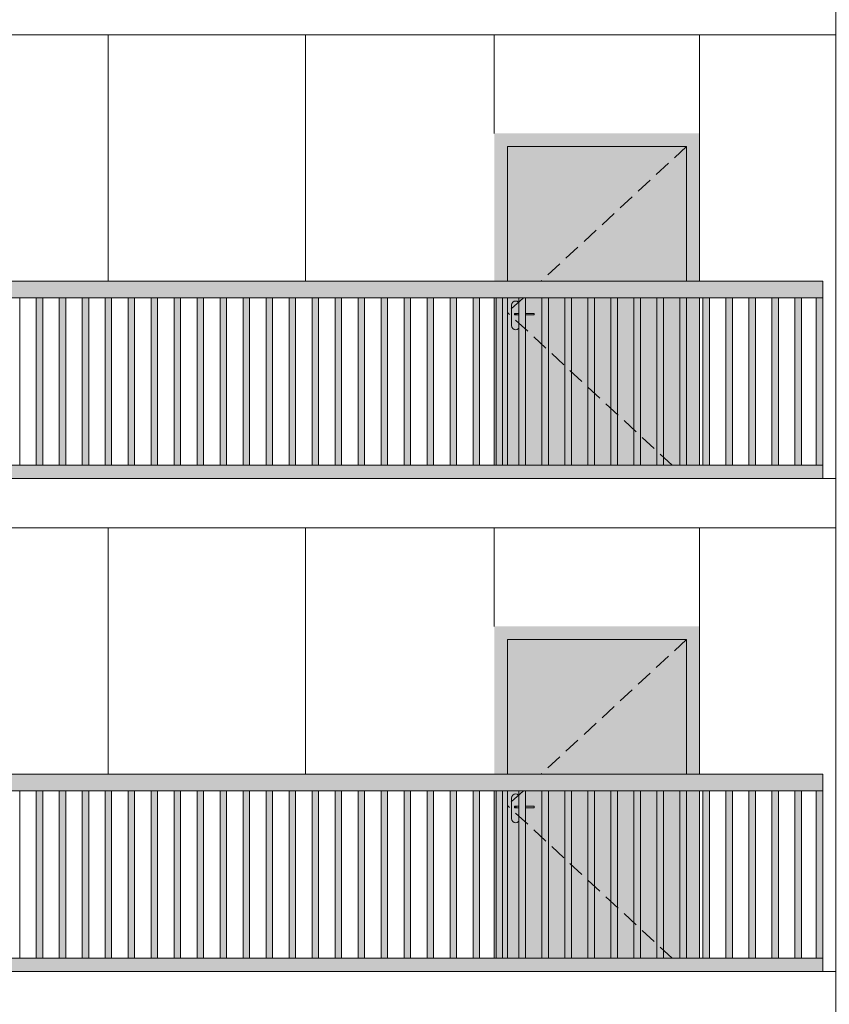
# Model space of a CAD drawing. Header units: millimetres. Extents: x -7244281 to -6602924, y 5765436 to 5938280.
# Tile 62 of 65: x -6619326 to -6614396, y 5822852 to 5828844. Entities that reach past the tile are written whole.
import ezdxf

# ---------------------------------------------------------------- set-up
doc = ezdxf.new("R2010")
doc.units = ezdxf.units.MM
doc.header["$MEASUREMENT"] = 0
doc.header["$XCLIPFRAME"] = 0
doc.linetypes.add('DASHEDX2', pattern=[150, 100, -50])
for name, color, linetype, lineweight in [('0_Ном._пера__1', 7, 'Continuous', 0), ('АР-Стены_внешние_.АР_Ном._пера__1', 7, 'Continuous', 0), ('Конструктив - Ограждение_Ном._пера__1', 7, 'Continuous', 0)]:
    doc.layers.add(name, color=color, linetype=linetype, lineweight=lineweight)
doc.layers.add('0_Ном._пера__161', color=7, linetype='Continuous', lineweight=13, true_color=0x6a6a6a)
picture_1 = doc.add_image_def('image4.png', size_in_pixel=(734, 827))

msp = doc.modelspace()

# ---------------------------------------------------------------- hatches: boundary and pattern name
at = {"layer": '0_Ном._пера__161', "linetype": 'Continuous', "lineweight": 0, "true_color": 0x696969}
for points in [[(-6615186.252, 5828152.474), (-6616436.237, 5828152.474), (-6616436.237, 5828072.474), (-6616356.252, 5828072.474), (-6615266.252, 5828072.474), (-6615186.252, 5828072.474)], [(-6616436.237, 5827252.474), (-6616356.252, 5827252.474), (-6616356.252, 5828072.474), (-6616436.237, 5828072.474)], [(-6616356.251, 5827252.474), (-6615266.251, 5827252.474), (-6615266.251, 5828072.474), (-6616356.251, 5828072.474)], [(-6615266.252, 5828072.474), (-6615266.252, 5827252.474), (-6615186.252, 5827252.474), (-6615186.252, 5828072.474)], [(-6623425.769, 5827152.474), (-6622441.373, 5827152.474), (-6622381.373, 5827152.474), (-6621446.982, 5827152.474), (-6621446.982, 5827151.254), (-6621386.982, 5827151.254), (-6621386.982, 5827152.474), (-6620452.591, 5827152.474), (-6620392.591, 5827152.474), (-6619458.2, 5827152.474), (-6619398.2, 5827152.474), (-6618463.809, 5827152.474), (-6618403.809, 5827152.474), (-6617469.418, 5827152.474), (-6617409.418, 5827152.474), (-6616475.027, 5827152.474), (-6616415.027, 5827152.474), (-6615480.636, 5827152.474), (-6615420.636, 5827152.474), (-6614436.243, 5827152.474), (-6614436.243, 5827252.474), (-6623425.769, 5827252.474)], [(-6619225.625, 5826132.513), (-6619185.625, 5826132.513), (-6619185.625, 5827152.513), (-6619225.625, 5827152.513)], [(-6619085.625, 5826132.514), (-6619045.625, 5826132.514), (-6619045.625, 5827152.514), (-6619085.625, 5827152.514)], [(-6618945.625, 5826132.516), (-6618905.625, 5826132.516), (-6618905.625, 5827152.516), (-6618945.625, 5827152.516)], [(-6618805.625, 5826132.517), (-6618765.625, 5826132.517), (-6618765.625, 5827152.517), (-6618805.625, 5827152.517)], [(-6618665.625, 5826132.518), (-6618625.625, 5826132.518), (-6618625.625, 5827152.518), (-6618665.625, 5827152.518)], [(-6618525.625, 5826132.52), (-6618485.625, 5826132.52), (-6618485.625, 5827152.52), (-6618525.625, 5827152.52)], [(-6618385.625, 5826132.521), (-6618345.625, 5826132.521), (-6618345.625, 5827152.521), (-6618385.625, 5827152.521)], [(-6618245.625, 5826132.522), (-6618205.625, 5826132.522), (-6618205.625, 5827152.522), (-6618245.625, 5827152.522)], [(-6618105.625, 5826132.523), (-6618065.625, 5826132.523), (-6618065.625, 5827152.523), (-6618105.625, 5827152.523)], [(-6617965.625, 5826132.525), (-6617925.625, 5826132.525), (-6617925.625, 5827152.525), (-6617965.625, 5827152.525)], [(-6617825.625, 5826132.526), (-6617785.625, 5826132.526), (-6617785.625, 5827152.526), (-6617825.625, 5827152.526)], [(-6617685.625, 5826132.527), (-6617645.625, 5826132.527), (-6617645.625, 5827152.527), (-6617685.625, 5827152.527)], [(-6617545.625, 5826132.529), (-6617505.625, 5826132.529), (-6617505.625, 5827152.529), (-6617545.625, 5827152.529)], [(-6617405.625, 5826132.53), (-6617365.625, 5826132.53), (-6617365.625, 5827152.53), (-6617405.625, 5827152.53)], [(-6617265.625, 5826132.531), (-6617225.625, 5826132.531), (-6617225.625, 5827152.531), (-6617265.625, 5827152.531)], [(-6617125.625, 5826132.533), (-6617085.625, 5826132.533), (-6617085.625, 5827152.533), (-6617125.625, 5827152.533)], [(-6616985.625, 5826132.534), (-6616945.625, 5826132.534), (-6616945.625, 5827152.534), (-6616985.625, 5827152.534)], [(-6616845.625, 5826132.535), (-6616805.625, 5826132.535), (-6616805.625, 5827152.535), (-6616845.625, 5827152.535)], [(-6616705.625, 5826132.536), (-6616665.625, 5826132.536), (-6616665.625, 5827152.536), (-6616705.625, 5827152.536)], [(-6616565.625, 5826132.538), (-6616525.625, 5826132.538), (-6616525.625, 5827152.538), (-6616565.625, 5827152.538)], [(-6616356.252, 5827152.474), (-6616436.237, 5827152.474), (-6616436.237, 5826132.474), (-6616356.252, 5826132.474)], [(-6616425.625, 5826132.539), (-6616385.625, 5826132.539), (-6616385.625, 5827152.539), (-6616425.625, 5827152.539)], [(-6616331.251, 5826982.474), (-6616329.348, 5826972.907), (-6616323.929, 5826964.797), (-6616315.818, 5826959.377), (-6616306.251, 5826957.474), (-6616296.684, 5826959.377), (-6616288.573, 5826964.797), (-6616283.154, 5826972.907), (-6616281.251, 5826982.474), (-6616281.251, 5827047.474), (-6616300.752, 5827047.474), (-6616313.752, 5827047.474), (-6616313.752, 5827057.474), (-6616300.752, 5827057.474), (-6616281.251, 5827057.474), (-6616281.251, 5827107.474), (-6616283.154, 5827117.041), (-6616288.573, 5827125.152), (-6616296.684, 5827130.571), (-6616306.251, 5827132.474), (-6616315.818, 5827130.571), (-6616323.929, 5827125.152), (-6616329.348, 5827117.041), (-6616331.251, 5827107.474)], [(-6616285.625, 5826132.54), (-6616245.625, 5826132.54), (-6616245.625, 5827152.54), (-6616285.625, 5827152.54)], [(-6616145.625, 5826132.542), (-6616105.625, 5826132.542), (-6616105.625, 5827152.542), (-6616145.625, 5827152.542)], [(-6616005.625, 5826132.542), (-6615965.625, 5826132.542), (-6615965.625, 5827152.542), (-6616005.625, 5827152.542)], [(-6615865.625, 5826132.542), (-6615825.625, 5826132.542), (-6615825.625, 5827152.542), (-6615865.625, 5827152.542)], [(-6615725.625, 5826132.542), (-6615685.625, 5826132.542), (-6615685.625, 5827152.542), (-6615725.625, 5827152.542)], [(-6615585.625, 5826132.542), (-6615545.625, 5826132.542), (-6615545.625, 5827152.542), (-6615585.625, 5827152.542)], [(-6615445.625, 5826132.542), (-6615405.625, 5826132.542), (-6615405.625, 5827152.542), (-6615445.625, 5827152.542)], [(-6615305.625, 5826132.542), (-6615265.625, 5826132.542), (-6615265.625, 5827152.542), (-6615305.625, 5827152.542)], [(-6615266.252, 5827152.474), (-6615266.252, 5826132.474), (-6615186.252, 5826132.474), (-6615186.252, 5827152.474)], [(-6615165.626, 5826132.542), (-6615125.625, 5826132.542), (-6615125.625, 5827152.542), (-6615165.626, 5827152.542)], [(-6615025.626, 5826132.542), (-6614985.626, 5826132.542), (-6614985.626, 5827152.542), (-6615025.626, 5827152.542)], [(-6614885.626, 5826132.542), (-6614845.626, 5826132.542), (-6614845.626, 5827152.542), (-6614885.626, 5827152.542)], [(-6614745.626, 5826132.542), (-6614705.626, 5826132.542), (-6614705.626, 5827152.542), (-6614745.626, 5827152.542)], [(-6614605.626, 5826132.542), (-6614565.626, 5826132.542), (-6614565.626, 5827152.542), (-6614605.626, 5827152.542)], [(-6614436.28, 5827152.474), (-6614476.28, 5827152.474), (-6614476.28, 5826132.474), (-6614436.28, 5826132.474)], [(-6616312.762, 5827057.474), (-6616313.752, 5827057.474), (-6616313.752, 5827047.474), (-6616312.762, 5827047.474)], [(-6616309.944, 5827057.474), (-6616312.762, 5827057.474), (-6616312.762, 5827047.474), (-6616309.944, 5827047.474)], [(-6616305.727, 5827057.474), (-6616309.944, 5827057.474), (-6616309.944, 5827047.474), (-6616305.727, 5827047.474)], [(-6616300.752, 5827057.474), (-6616305.727, 5827057.474), (-6616305.727, 5827047.474), (-6616300.752, 5827047.474)], [(-6616193.752, 5827057.474), (-6616300.752, 5827057.474), (-6616300.752, 5827047.474), (-6616193.752, 5827047.474)], [(-6623425.769, 5826132.474), (-6623425.769, 5826052.474), (-6622441.373, 5826052.474), (-6622381.373, 5826052.474), (-6621446.982, 5826052.474), (-6621386.982, 5826052.474), (-6620452.591, 5826052.474), (-6620392.591, 5826052.474), (-6619458.2, 5826052.474), (-6619398.2, 5826052.474), (-6618463.809, 5826052.474), (-6618403.809, 5826052.474), (-6617469.418, 5826052.474), (-6617409.418, 5826052.474), (-6616475.027, 5826052.474), (-6616415.027, 5826052.474), (-6615480.636, 5826052.474), (-6615420.636, 5826052.474), (-6614436.243, 5826052.474), (-6614436.243, 5826132.474), (-6615420.636, 5826132.474), (-6615480.636, 5826132.474), (-6616415.027, 5826132.474), (-6616475.027, 5826132.474), (-6617409.418, 5826132.474), (-6617469.418, 5826132.474), (-6618403.809, 5826132.474), (-6618463.809, 5826132.474), (-6619398.2, 5826132.474), (-6619458.2, 5826132.474), (-6620392.591, 5826132.474), (-6620452.591, 5826132.474), (-6621386.982, 5826132.474), (-6621446.982, 5826132.474), (-6622381.373, 5826132.474), (-6622441.373, 5826132.474)], [(-6615186.252, 5825152.474), (-6616436.237, 5825152.474), (-6616436.237, 5825072.474), (-6616356.252, 5825072.474), (-6615266.252, 5825072.474), (-6615186.252, 5825072.474)], [(-6616436.237, 5824252.474), (-6616356.252, 5824252.474), (-6616356.252, 5825072.474), (-6616436.237, 5825072.474)], [(-6616356.251, 5824252.474), (-6615266.251, 5824252.474), (-6615266.251, 5825072.474), (-6616356.251, 5825072.474)], [(-6615266.252, 5825072.474), (-6615266.252, 5824252.474), (-6615186.252, 5824252.474), (-6615186.252, 5825072.474)], [(-6623425.769, 5824152.474), (-6622441.373, 5824152.474), (-6622381.373, 5824152.474), (-6621446.982, 5824152.474), (-6621446.982, 5824151.254), (-6621386.982, 5824151.254), (-6621386.982, 5824152.474), (-6620452.591, 5824152.474), (-6620392.591, 5824152.474), (-6619458.2, 5824152.474), (-6619398.2, 5824152.474), (-6618463.809, 5824152.474), (-6618403.809, 5824152.474), (-6617469.418, 5824152.474), (-6617409.418, 5824152.474), (-6616475.027, 5824152.474), (-6616415.027, 5824152.474), (-6615480.636, 5824152.474), (-6615420.636, 5824152.474), (-6614436.243, 5824152.474), (-6614436.243, 5824252.474), (-6623425.769, 5824252.474)], [(-6619225.625, 5823132.513), (-6619185.625, 5823132.513), (-6619185.625, 5824152.513), (-6619225.625, 5824152.513)], [(-6619085.625, 5823132.514), (-6619045.625, 5823132.514), (-6619045.625, 5824152.514), (-6619085.625, 5824152.514)], [(-6618945.625, 5823132.516), (-6618905.625, 5823132.516), (-6618905.625, 5824152.516), (-6618945.625, 5824152.516)], [(-6618805.625, 5823132.517), (-6618765.625, 5823132.517), (-6618765.625, 5824152.517), (-6618805.625, 5824152.517)], [(-6618665.625, 5823132.518), (-6618625.625, 5823132.518), (-6618625.625, 5824152.518), (-6618665.625, 5824152.518)], [(-6618525.625, 5823132.52), (-6618485.625, 5823132.52), (-6618485.625, 5824152.52), (-6618525.625, 5824152.52)], [(-6618385.625, 5823132.521), (-6618345.625, 5823132.521), (-6618345.625, 5824152.521), (-6618385.625, 5824152.521)], [(-6618245.625, 5823132.522), (-6618205.625, 5823132.522), (-6618205.625, 5824152.522), (-6618245.625, 5824152.522)], [(-6618105.625, 5823132.524), (-6618065.625, 5823132.524), (-6618065.625, 5824152.524), (-6618105.625, 5824152.524)], [(-6617965.625, 5823132.525), (-6617925.625, 5823132.525), (-6617925.625, 5824152.525), (-6617965.625, 5824152.525)], [(-6617825.625, 5823132.526), (-6617785.625, 5823132.526), (-6617785.625, 5824152.526), (-6617825.625, 5824152.526)], [(-6617685.625, 5823132.527), (-6617645.625, 5823132.527), (-6617645.625, 5824152.527), (-6617685.625, 5824152.527)], [(-6617545.625, 5823132.529), (-6617505.625, 5823132.529), (-6617505.625, 5824152.529), (-6617545.625, 5824152.529)], [(-6617405.625, 5823132.53), (-6617365.625, 5823132.53), (-6617365.625, 5824152.53), (-6617405.625, 5824152.53)], [(-6617265.625, 5823132.531), (-6617225.625, 5823132.531), (-6617225.625, 5824152.531), (-6617265.625, 5824152.531)], [(-6617125.625, 5823132.533), (-6617085.625, 5823132.533), (-6617085.625, 5824152.533), (-6617125.625, 5824152.533)], [(-6616985.625, 5823132.534), (-6616945.625, 5823132.534), (-6616945.625, 5824152.534), (-6616985.625, 5824152.534)], [(-6616845.625, 5823132.535), (-6616805.625, 5823132.535), (-6616805.625, 5824152.535), (-6616845.625, 5824152.535)], [(-6616705.625, 5823132.536), (-6616665.625, 5823132.536), (-6616665.625, 5824152.536), (-6616705.625, 5824152.536)], [(-6616565.625, 5823132.538), (-6616525.625, 5823132.538), (-6616525.625, 5824152.538), (-6616565.625, 5824152.538)], [(-6616356.252, 5824152.474), (-6616436.237, 5824152.474), (-6616436.237, 5823132.474), (-6616356.252, 5823132.474)], [(-6616425.625, 5823132.539), (-6616385.625, 5823132.539), (-6616385.625, 5824152.539), (-6616425.625, 5824152.539)], [(-6616331.251, 5823982.474), (-6616329.348, 5823972.907), (-6616323.929, 5823964.797), (-6616315.818, 5823959.377), (-6616306.251, 5823957.474), (-6616296.684, 5823959.377), (-6616288.573, 5823964.797), (-6616283.154, 5823972.907), (-6616281.251, 5823982.474), (-6616281.251, 5824047.474), (-6616300.752, 5824047.474), (-6616313.752, 5824047.474), (-6616313.752, 5824057.474), (-6616300.752, 5824057.474), (-6616281.251, 5824057.474), (-6616281.251, 5824107.474), (-6616283.154, 5824117.041), (-6616288.573, 5824125.152), (-6616296.684, 5824130.571), (-6616306.251, 5824132.474), (-6616315.818, 5824130.571), (-6616323.929, 5824125.152), (-6616329.348, 5824117.041), (-6616331.251, 5824107.474)], [(-6616285.625, 5823132.54), (-6616245.625, 5823132.54), (-6616245.625, 5824152.54), (-6616285.625, 5824152.54)], [(-6616145.625, 5823132.542), (-6616105.625, 5823132.542), (-6616105.625, 5824152.542), (-6616145.625, 5824152.542)], [(-6616005.625, 5823132.542), (-6615965.625, 5823132.542), (-6615965.625, 5824152.542), (-6616005.625, 5824152.542)], [(-6615865.625, 5823132.542), (-6615825.625, 5823132.542), (-6615825.625, 5824152.542), (-6615865.625, 5824152.542)], [(-6615725.625, 5823132.542), (-6615685.625, 5823132.542), (-6615685.625, 5824152.542), (-6615725.625, 5824152.542)], [(-6615585.625, 5823132.542), (-6615545.625, 5823132.542), (-6615545.625, 5824152.542), (-6615585.625, 5824152.542)], [(-6615445.625, 5823132.542), (-6615405.625, 5823132.542), (-6615405.625, 5824152.542), (-6615445.625, 5824152.542)], [(-6615305.625, 5823132.542), (-6615265.625, 5823132.542), (-6615265.625, 5824152.542), (-6615305.625, 5824152.542)], [(-6615266.252, 5824152.474), (-6615266.252, 5823132.474), (-6615186.252, 5823132.474), (-6615186.252, 5824152.474)], [(-6615165.626, 5823132.542), (-6615125.625, 5823132.542), (-6615125.625, 5824152.542), (-6615165.626, 5824152.542)], [(-6615025.626, 5823132.542), (-6614985.626, 5823132.542), (-6614985.626, 5824152.542), (-6615025.626, 5824152.542)], [(-6614885.626, 5823132.542), (-6614845.626, 5823132.542), (-6614845.626, 5824152.542), (-6614885.626, 5824152.542)], [(-6614745.626, 5823132.542), (-6614705.626, 5823132.542), (-6614705.626, 5824152.542), (-6614745.626, 5824152.542)], [(-6614605.626, 5823132.542), (-6614565.626, 5823132.542), (-6614565.626, 5824152.542), (-6614605.626, 5824152.542)], [(-6614436.28, 5824152.474), (-6614476.28, 5824152.474), (-6614476.28, 5823132.474), (-6614436.28, 5823132.474)], [(-6616312.762, 5824057.474), (-6616313.752, 5824057.474), (-6616313.752, 5824047.474), (-6616312.762, 5824047.474)], [(-6616309.944, 5824057.474), (-6616312.762, 5824057.474), (-6616312.762, 5824047.474), (-6616309.944, 5824047.474)], [(-6616305.727, 5824057.474), (-6616309.944, 5824057.474), (-6616309.944, 5824047.474), (-6616305.727, 5824047.474)], [(-6616300.752, 5824057.474), (-6616305.727, 5824057.474), (-6616305.727, 5824047.474), (-6616300.752, 5824047.474)], [(-6616193.752, 5824057.474), (-6616300.752, 5824057.474), (-6616300.752, 5824047.474), (-6616193.752, 5824047.474)], [(-6623425.769, 5823132.474), (-6623425.769, 5823052.474), (-6622441.373, 5823052.474), (-6622381.373, 5823052.474), (-6621446.982, 5823052.474), (-6621386.982, 5823052.474), (-6620452.591, 5823052.474), (-6620392.591, 5823052.474), (-6619458.2, 5823052.474), (-6619398.2, 5823052.474), (-6618463.809, 5823052.474), (-6618403.809, 5823052.474), (-6617469.418, 5823052.474), (-6617409.418, 5823052.474), (-6616475.027, 5823052.474), (-6616415.027, 5823052.474), (-6615480.636, 5823052.474), (-6615420.636, 5823052.474), (-6614436.243, 5823052.474), (-6614436.243, 5823132.474), (-6615420.636, 5823132.474), (-6615480.636, 5823132.474), (-6616415.027, 5823132.474), (-6616475.027, 5823132.474), (-6617409.418, 5823132.474), (-6617469.418, 5823132.474), (-6618403.809, 5823132.474), (-6618463.809, 5823132.474), (-6619398.2, 5823132.474), (-6619458.2, 5823132.474), (-6620392.591, 5823132.474), (-6620452.591, 5823132.474), (-6621386.982, 5823132.474), (-6621446.982, 5823132.474), (-6622381.373, 5823132.474), (-6622441.373, 5823132.474)]]:
    msp.add_hatch(color=251, dxfattribs=at).paths.add_polyline_path(points)
h = msp.add_hatch(color=251, dxfattribs=at)
h.paths.add_polyline_path([(-6616356.251, 5826132.474), (-6615266.252, 5826132.474), (-6615266.252, 5827152.474), (-6616356.251, 5827152.474)])
h.paths.add_polyline_path([(-6616331.251, 5826982.474), (-6616331.251, 5827107.474), (-6616329.348, 5827117.041), (-6616323.929, 5827125.152), (-6616315.818, 5827130.571), (-6616306.251, 5827132.474), (-6616296.684, 5827130.571), (-6616288.573, 5827125.152), (-6616283.154, 5827117.041), (-6616281.251, 5827107.474), (-6616281.251, 5827057.474), (-6616193.752, 5827057.474), (-6616193.752, 5827047.474), (-6616281.251, 5827047.474), (-6616281.251, 5826982.474), (-6616283.154, 5826972.907), (-6616288.573, 5826964.797), (-6616296.684, 5826959.377), (-6616306.251, 5826957.474), (-6616315.818, 5826959.377), (-6616323.929, 5826964.797), (-6616329.348, 5826972.907)], flags=0)
h = msp.add_hatch(color=251, dxfattribs=at)
h.paths.add_polyline_path([(-6616356.251, 5823132.474), (-6615266.252, 5823132.474), (-6615266.252, 5824152.474), (-6616356.251, 5824152.474)])
h.paths.add_polyline_path([(-6616331.251, 5823982.474), (-6616331.251, 5824107.474), (-6616329.348, 5824117.041), (-6616323.929, 5824125.152), (-6616315.818, 5824130.571), (-6616306.251, 5824132.474), (-6616296.684, 5824130.571), (-6616288.573, 5824125.152), (-6616283.154, 5824117.041), (-6616281.251, 5824107.474), (-6616281.251, 5824057.474), (-6616193.752, 5824057.474), (-6616193.752, 5824047.474), (-6616281.251, 5824047.474), (-6616281.251, 5823982.474), (-6616283.154, 5823972.907), (-6616288.573, 5823964.797), (-6616296.684, 5823959.377), (-6616306.251, 5823957.474), (-6616315.818, 5823959.377), (-6616323.929, 5823964.797), (-6616329.348, 5823972.907)], flags=0)

# ---------------------------------------------------------------- linework, layer by layer
at = {"layer": '0_Ном._пера__1', "color": 7, "linetype": 'Continuous', "lineweight": 0}
for p, q in [((-6623530.476, 5828752.474), (-6614356.305, 5828752.474)), ((-6618786.252, 5827252.474), (-6618786.252, 5828752.474)), ((-6617586.252, 5827252.474), (-6617586.252, 5828752.474)), ((-6616436.237, 5828152.474), (-6616436.237, 5828752.474)), ((-6615186.252, 5828152.474), (-6615186.252, 5828752.474)), ((-6623530.476, 5826052.474), (-6614356.305, 5826052.474)), ((-6623530.476, 5825752.474), (-6614356.305, 5825752.474)), ((-6618786.252, 5824252.474), (-6618786.252, 5825752.474)), ((-6617586.252, 5824252.474), (-6617586.252, 5825752.474)), ((-6616436.237, 5825152.474), (-6616436.237, 5825752.474)), ((-6615186.252, 5825152.474), (-6615186.252, 5825752.474)), ((-6623530.476, 5823052.474), (-6614356.305, 5823052.474))]:
    msp.add_line(p, q, dxfattribs=at)
at = {"layer": 'АР-Стены_внешние_.АР_Ном._пера__1', "color": 7, "linetype": 'Continuous', "lineweight": 0}
for p, q in [((-6615186.252, 5828072.474), (-6615186.252, 5828152.474)), ((-6616356.252, 5827252.474), (-6616356.252, 5828072.474)), ((-6616356.252, 5828072.474), (-6615266.252, 5828072.474)), ((-6615266.252, 5828072.474), (-6615266.252, 5827252.474)), ((-6615186.252, 5827252.474), (-6615186.252, 5828072.474)), ((-6616356.252, 5826132.474), (-6616356.252, 5827152.474)), ((-6616329.348, 5827117.041), (-6616331.251, 5827107.474)), ((-6616331.251, 5827107.474), (-6616331.251, 5826982.474)), ((-6616323.929, 5827125.152), (-6616329.348, 5827117.041)), ((-6616315.818, 5827130.571), (-6616323.929, 5827125.152)), ((-6616306.251, 5827132.474), (-6616315.818, 5827130.571)), ((-6616296.684, 5827130.571), (-6616306.251, 5827132.474)), ((-6616288.573, 5827125.152), (-6616296.684, 5827130.571)), ((-6616285.625, 5827120.74), (-6616288.573, 5827125.152)), ((-6615266.252, 5827152.474), (-6615266.252, 5826132.474)), ((-6615186.252, 5826132.474), (-6615186.252, 5827152.474)), ((-6616312.762, 5827057.474), (-6616313.752, 5827057.474)), ((-6616313.752, 5827057.474), (-6616313.752, 5827047.474)), ((-6616312.762, 5827047.474), (-6616313.752, 5827047.474)), ((-6616309.944, 5827057.474), (-6616312.762, 5827057.474)), ((-6616309.944, 5827047.474), (-6616312.762, 5827047.474)), ((-6616305.727, 5827057.474), (-6616309.944, 5827057.474)), ((-6616305.727, 5827047.474), (-6616309.944, 5827047.474)), ((-6616300.752, 5827057.474), (-6616305.727, 5827057.474)), ((-6616300.752, 5827047.474), (-6616305.727, 5827047.474)), ((-6616285.625, 5827057.474), (-6616300.752, 5827057.474)), ((-6616285.625, 5827047.474), (-6616300.752, 5827047.474)), ((-6616193.752, 5827057.474), (-6616245.625, 5827057.474)), ((-6616193.752, 5827047.474), (-6616245.625, 5827047.474)), ((-6616193.752, 5827057.474), (-6616193.752, 5827047.474)), ((-6616331.251, 5826982.474), (-6616329.348, 5826972.907)), ((-6616329.348, 5826972.907), (-6616323.929, 5826964.797)), ((-6616323.929, 5826964.797), (-6616315.818, 5826959.377)), ((-6616315.818, 5826959.377), (-6616306.251, 5826957.474)), ((-6616306.251, 5826957.474), (-6616296.684, 5826959.377)), ((-6616296.684, 5826959.377), (-6616288.573, 5826964.797)), ((-6616288.573, 5826964.797), (-6616285.625, 5826969.209)), ((-6615186.252, 5825072.474), (-6615186.252, 5825152.474)), ((-6616356.252, 5824252.474), (-6616356.252, 5825072.474)), ((-6616356.252, 5825072.474), (-6615266.252, 5825072.474)), ((-6615266.252, 5825072.474), (-6615266.252, 5824252.474)), ((-6615186.252, 5824252.474), (-6615186.252, 5825072.474)), ((-6616356.252, 5823132.474), (-6616356.252, 5824152.474)), ((-6616329.348, 5824117.041), (-6616331.251, 5824107.474)), ((-6616331.251, 5824107.474), (-6616331.251, 5823982.474)), ((-6616323.929, 5824125.152), (-6616329.348, 5824117.041)), ((-6616315.818, 5824130.571), (-6616323.929, 5824125.152)), ((-6616306.251, 5824132.474), (-6616315.818, 5824130.571)), ((-6616296.684, 5824130.571), (-6616306.251, 5824132.474)), ((-6616288.573, 5824125.152), (-6616296.684, 5824130.571)), ((-6616285.625, 5824120.74), (-6616288.573, 5824125.152)), ((-6615266.252, 5824152.474), (-6615266.252, 5823132.474)), ((-6615186.252, 5823132.474), (-6615186.252, 5824152.474)), ((-6616312.762, 5824057.474), (-6616313.752, 5824057.474)), ((-6616313.752, 5824057.474), (-6616313.752, 5824047.474)), ((-6616312.762, 5824047.474), (-6616313.752, 5824047.474)), ((-6616309.944, 5824057.474), (-6616312.762, 5824057.474)), ((-6616309.944, 5824047.474), (-6616312.762, 5824047.474)), ((-6616305.727, 5824057.474), (-6616309.944, 5824057.474)), ((-6616305.727, 5824047.474), (-6616309.944, 5824047.474)), ((-6616300.752, 5824057.474), (-6616305.727, 5824057.474)), ((-6616300.752, 5824047.474), (-6616305.727, 5824047.474)), ((-6616285.625, 5824057.474), (-6616300.752, 5824057.474)), ((-6616285.625, 5824047.474), (-6616300.752, 5824047.474)), ((-6616193.752, 5824057.474), (-6616245.625, 5824057.474)), ((-6616193.752, 5824047.474), (-6616245.625, 5824047.474)), ((-6616193.752, 5824057.474), (-6616193.752, 5824047.474)), ((-6616331.251, 5823982.474), (-6616329.348, 5823972.907)), ((-6616329.348, 5823972.907), (-6616323.929, 5823964.797)), ((-6616323.929, 5823964.797), (-6616315.818, 5823959.377)), ((-6616315.818, 5823959.377), (-6616306.251, 5823957.474)), ((-6616306.251, 5823957.474), (-6616296.684, 5823959.377)), ((-6616296.684, 5823959.377), (-6616288.573, 5823964.797)), ((-6616288.573, 5823964.797), (-6616285.625, 5823969.209))]:
    msp.add_line(p, q, dxfattribs=at)
at = {"layer": 'АР-Стены_внешние_.АР_Ном._пера__1', "color": 7, "linetype": 'DASHEDX2', "lineweight": 0}
for p, q in [((-6615266.251, 5828072.474), (-6616151.202, 5827252.474)), ((-6616259.122, 5827152.474), (-6616356.251, 5827062.474)), ((-6615352.588, 5826132.474), (-6616356.251, 5827062.474)), ((-6615266.251, 5825072.474), (-6616151.202, 5824252.474)), ((-6616259.122, 5824152.474), (-6616356.251, 5824062.474)), ((-6615352.588, 5823132.474), (-6616356.251, 5824062.474))]:
    msp.add_line(p, q, dxfattribs=at)
at = {"layer": 'Конструктив - Ограждение_Ном._пера__1', "color": 7, "linetype": 'Continuous', "lineweight": 0}
for p, q in [((-6614436.243, 5827252.474), (-6623425.769, 5827252.474)), ((-6614436.243, 5827152.474), (-6614436.243, 5827252.474)), ((-6618463.809, 5827152.474), (-6619398.2, 5827152.474)), ((-6619325.625, 5826132.512), (-6619325.625, 5827152.512)), ((-6619325.612, 5826132.512), (-6619325.612, 5827152.512)), ((-6619225.625, 5826132.512), (-6619225.625, 5827152.513)), ((-6619185.625, 5826132.513), (-6619185.625, 5827152.513)), ((-6619185.612, 5826132.513), (-6619185.612, 5827152.513)), ((-6619085.625, 5826132.513), (-6619085.625, 5827152.514)), ((-6619045.625, 5826132.514), (-6619045.625, 5827152.514)), ((-6619045.612, 5826132.514), (-6619045.612, 5827152.514)), ((-6618945.625, 5826132.514), (-6618945.625, 5827152.516)), ((-6618905.625, 5826132.516), (-6618905.625, 5827152.516)), ((-6618905.612, 5826132.516), (-6618905.612, 5827152.516)), ((-6618805.625, 5826132.516), (-6618805.625, 5827152.517)), ((-6618765.625, 5826132.517), (-6618765.625, 5827152.517)), ((-6618765.612, 5826132.517), (-6618765.612, 5827152.517)), ((-6618665.625, 5826132.517), (-6618665.625, 5827152.518)), ((-6618625.625, 5826132.518), (-6618625.625, 5827152.518)), ((-6618625.612, 5826132.518), (-6618625.612, 5827152.518)), ((-6618525.625, 5826132.518), (-6618525.625, 5827152.52)), ((-6618485.625, 5826132.52), (-6618485.625, 5827152.52)), ((-6618485.612, 5826132.52), (-6618485.612, 5827152.52)), ((-6618403.809, 5827152.474), (-6618463.809, 5827152.474)), ((-6617469.418, 5827152.474), (-6618403.809, 5827152.474)), ((-6618385.625, 5826132.52), (-6618385.625, 5827152.521)), ((-6618345.625, 5826132.521), (-6618345.625, 5827152.521)), ((-6618345.612, 5826132.521), (-6618345.612, 5827152.521)), ((-6618245.625, 5826132.521), (-6618245.625, 5827152.522)), ((-6618205.625, 5826132.522), (-6618205.625, 5827152.522)), ((-6618205.612, 5826132.522), (-6618205.612, 5827152.522)), ((-6618105.625, 5826132.522), (-6618105.625, 5827152.523)), ((-6618065.625, 5826132.523), (-6618065.625, 5827152.523)), ((-6618065.612, 5826132.523), (-6618065.612, 5827152.523)), ((-6617965.625, 5826132.523), (-6617965.625, 5827152.525)), ((-6617925.625, 5826132.525), (-6617925.625, 5827152.525)), ((-6617925.612, 5826132.525), (-6617925.612, 5827152.525)), ((-6617825.625, 5826132.525), (-6617825.625, 5827152.526)), ((-6617785.625, 5826132.526), (-6617785.625, 5827152.526)), ((-6617785.612, 5826132.526), (-6617785.612, 5827152.526)), ((-6617685.625, 5826132.526), (-6617685.625, 5827152.527)), ((-6617645.625, 5826132.527), (-6617645.625, 5827152.527)), ((-6617645.612, 5826132.527), (-6617645.612, 5827152.527)), ((-6617545.625, 5826132.527), (-6617545.625, 5827152.529)), ((-6617505.625, 5826132.529), (-6617505.625, 5827152.529)), ((-6617505.612, 5826132.529), (-6617505.612, 5827152.529)), ((-6617409.418, 5827152.474), (-6617469.418, 5827152.474)), ((-6616475.027, 5827152.474), (-6617409.418, 5827152.474)), ((-6617405.625, 5826132.529), (-6617405.625, 5827152.53)), ((-6617365.625, 5826132.53), (-6617365.625, 5827152.53)), ((-6617365.612, 5826132.53), (-6617365.612, 5827152.53)), ((-6617265.625, 5826132.53), (-6617265.625, 5827152.531)), ((-6617225.625, 5826132.531), (-6617225.625, 5827152.531)), ((-6617225.612, 5826132.531), (-6617225.612, 5827152.531)), ((-6617125.625, 5826132.531), (-6617125.625, 5827152.532)), ((-6617085.625, 5826132.532), (-6617085.625, 5827152.532)), ((-6617085.612, 5826132.532), (-6617085.612, 5827152.532)), ((-6616985.625, 5826132.533), (-6616985.625, 5827152.534)), ((-6616945.625, 5826132.534), (-6616945.625, 5827152.534)), ((-6616945.612, 5826132.534), (-6616945.612, 5827152.534)), ((-6616845.625, 5826132.534), (-6616845.625, 5827152.535)), ((-6616805.625, 5826132.535), (-6616805.625, 5827152.535)), ((-6616805.612, 5826132.535), (-6616805.612, 5827152.535)), ((-6616705.625, 5826132.535), (-6616705.625, 5827152.536)), ((-6616665.625, 5826132.536), (-6616665.625, 5827152.536)), ((-6616665.612, 5826132.536), (-6616665.612, 5827152.536)), ((-6616565.625, 5826132.536), (-6616565.625, 5827152.538)), ((-6616525.625, 5826132.538), (-6616525.625, 5827152.538)), ((-6616525.612, 5826132.538), (-6616525.612, 5827152.538)), ((-6616415.027, 5827152.474), (-6616475.027, 5827152.474)), ((-6616436.237, 5826132.474), (-6616436.237, 5827152.474)), ((-6616425.625, 5826132.538), (-6616425.625, 5827152.539)), ((-6615480.636, 5827152.474), (-6616415.027, 5827152.474)), ((-6616385.625, 5826132.539), (-6616385.625, 5827152.539)), ((-6616385.612, 5826132.539), (-6616385.612, 5827152.539)), ((-6616285.625, 5826132.539), (-6616285.625, 5827152.54)), ((-6616245.625, 5826132.54), (-6616245.625, 5827152.54)), ((-6616245.612, 5826132.54), (-6616245.612, 5827152.54)), ((-6616145.625, 5826132.54), (-6616145.625, 5827152.542)), ((-6616105.625, 5826132.542), (-6616105.625, 5827152.542)), ((-6616105.612, 5826132.542), (-6616105.612, 5827152.542)), ((-6616005.625, 5826132.54), (-6616005.625, 5827152.542)), ((-6615965.625, 5826132.542), (-6615965.625, 5827152.542)), ((-6615965.612, 5826132.542), (-6615965.612, 5827152.542)), ((-6615865.625, 5826132.54), (-6615865.625, 5827152.542)), ((-6615825.625, 5826132.542), (-6615825.625, 5827152.542)), ((-6615825.612, 5826132.542), (-6615825.612, 5827152.542)), ((-6615725.625, 5826132.54), (-6615725.625, 5827152.542)), ((-6615685.625, 5826132.542), (-6615685.625, 5827152.542)), ((-6615685.612, 5826132.542), (-6615685.612, 5827152.542)), ((-6615585.625, 5826132.54), (-6615585.625, 5827152.542)), ((-6615545.625, 5826132.542), (-6615545.625, 5827152.542)), ((-6615545.612, 5826132.542), (-6615545.612, 5827152.542)), ((-6615420.636, 5827152.474), (-6615480.636, 5827152.474)), ((-6615445.625, 5826132.54), (-6615445.625, 5827152.542)), ((-6614436.243, 5827152.474), (-6615420.636, 5827152.474)), ((-6615405.625, 5826132.542), (-6615405.625, 5827152.542)), ((-6615405.612, 5826132.542), (-6615405.612, 5827152.542)), ((-6615305.625, 5826132.54), (-6615305.625, 5827152.542)), ((-6615265.625, 5826132.542), (-6615265.625, 5827152.542)), ((-6615265.612, 5826132.542), (-6615265.612, 5827152.542)), ((-6615165.625, 5826132.54), (-6615165.625, 5827152.542)), ((-6615125.625, 5826132.542), (-6615125.625, 5827152.542)), ((-6615125.612, 5826132.542), (-6615125.612, 5827152.542)), ((-6615025.625, 5826132.54), (-6615025.625, 5827152.542)), ((-6614985.626, 5826132.542), (-6614985.626, 5827152.542)), ((-6614985.612, 5826132.542), (-6614985.612, 5827152.542)), ((-6614885.626, 5826132.54), (-6614885.626, 5827152.542)), ((-6614845.626, 5826132.542), (-6614845.626, 5827152.542)), ((-6614845.612, 5826132.542), (-6614845.612, 5827152.542)), ((-6614745.626, 5826132.54), (-6614745.626, 5827152.542)), ((-6614705.626, 5826132.542), (-6614705.626, 5827152.542)), ((-6614705.612, 5826132.542), (-6614705.612, 5827152.542)), ((-6614605.626, 5826132.54), (-6614605.626, 5827152.542)), ((-6614565.626, 5826132.542), (-6614565.626, 5827152.542)), ((-6614565.612, 5826132.542), (-6614565.612, 5827152.542)), ((-6614476.28, 5826132.474), (-6614476.28, 5827152.474)), ((-6614436.28, 5826132.474), (-6614436.28, 5827152.475)), ((-6618463.809, 5826132.474), (-6619398.2, 5826132.474)), ((-6618403.809, 5826132.474), (-6618463.809, 5826132.474)), ((-6617469.418, 5826132.474), (-6618403.809, 5826132.474)), ((-6617409.418, 5826132.474), (-6617469.418, 5826132.474)), ((-6616475.027, 5826132.474), (-6617409.418, 5826132.474)), ((-6616415.027, 5826132.474), (-6616475.027, 5826132.474)), ((-6615480.636, 5826132.474), (-6616415.027, 5826132.474)), ((-6615420.636, 5826132.474), (-6615480.636, 5826132.474)), ((-6614436.243, 5826132.474), (-6615420.636, 5826132.474)), ((-6614436.243, 5826052.474), (-6614436.243, 5826132.474)), ((-6614436.243, 5824252.474), (-6623425.769, 5824252.474)), ((-6614436.243, 5824152.474), (-6614436.243, 5824252.474)), ((-6618463.809, 5824152.474), (-6619398.2, 5824152.474)), ((-6619325.625, 5823132.512), (-6619325.625, 5824152.512)), ((-6619325.612, 5823132.512), (-6619325.612, 5824152.512)), ((-6619225.625, 5823132.512), (-6619225.625, 5824152.513)), ((-6619185.625, 5823132.513), (-6619185.625, 5824152.513)), ((-6619185.612, 5823132.513), (-6619185.612, 5824152.513)), ((-6619085.625, 5823132.513), (-6619085.625, 5824152.514)), ((-6619045.625, 5823132.514), (-6619045.625, 5824152.514)), ((-6619045.612, 5823132.514), (-6619045.612, 5824152.514)), ((-6618945.625, 5823132.514), (-6618945.625, 5824152.516)), ((-6618905.625, 5823132.516), (-6618905.625, 5824152.516)), ((-6618905.612, 5823132.516), (-6618905.612, 5824152.516)), ((-6618805.625, 5823132.516), (-6618805.625, 5824152.517)), ((-6618765.625, 5823132.517), (-6618765.625, 5824152.517)), ((-6618765.612, 5823132.517), (-6618765.612, 5824152.517)), ((-6618665.625, 5823132.517), (-6618665.625, 5824152.518)), ((-6618625.625, 5823132.518), (-6618625.625, 5824152.518)), ((-6618625.612, 5823132.518), (-6618625.612, 5824152.518)), ((-6618525.625, 5823132.518), (-6618525.625, 5824152.52)), ((-6618485.625, 5823132.52), (-6618485.625, 5824152.52)), ((-6618485.612, 5823132.52), (-6618485.612, 5824152.52)), ((-6618403.809, 5824152.474), (-6618463.809, 5824152.474)), ((-6617469.418, 5824152.474), (-6618403.809, 5824152.474)), ((-6618385.625, 5823132.52), (-6618385.625, 5824152.521)), ((-6618345.625, 5823132.521), (-6618345.625, 5824152.521)), ((-6618345.612, 5823132.521), (-6618345.612, 5824152.521)), ((-6618245.625, 5823132.521), (-6618245.625, 5824152.522)), ((-6618205.625, 5823132.522), (-6618205.625, 5824152.522)), ((-6618205.612, 5823132.522), (-6618205.612, 5824152.522)), ((-6618105.625, 5823132.522), (-6618105.625, 5824152.523)), ((-6618065.625, 5823132.523), (-6618065.625, 5824152.523)), ((-6618065.612, 5823132.523), (-6618065.612, 5824152.523)), ((-6617965.625, 5823132.524), (-6617965.625, 5824152.525)), ((-6617925.625, 5823132.525), (-6617925.625, 5824152.525)), ((-6617925.612, 5823132.525), (-6617925.612, 5824152.525)), ((-6617825.625, 5823132.525), (-6617825.625, 5824152.526)), ((-6617785.625, 5823132.526), (-6617785.625, 5824152.526)), ((-6617785.612, 5823132.526), (-6617785.612, 5824152.526)), ((-6617685.625, 5823132.526), (-6617685.625, 5824152.527)), ((-6617645.625, 5823132.527), (-6617645.625, 5824152.527)), ((-6617645.612, 5823132.527), (-6617645.612, 5824152.527)), ((-6617545.625, 5823132.527), (-6617545.625, 5824152.529)), ((-6617505.625, 5823132.529), (-6617505.625, 5824152.529)), ((-6617505.612, 5823132.529), (-6617505.612, 5824152.529)), ((-6617409.418, 5824152.474), (-6617469.418, 5824152.474)), ((-6616475.027, 5824152.474), (-6617409.418, 5824152.474)), ((-6617405.625, 5823132.529), (-6617405.625, 5824152.53)), ((-6617365.625, 5823132.53), (-6617365.625, 5824152.53)), ((-6617365.612, 5823132.53), (-6617365.612, 5824152.53)), ((-6617265.625, 5823132.53), (-6617265.625, 5824152.531)), ((-6617225.625, 5823132.531), (-6617225.625, 5824152.531)), ((-6617225.612, 5823132.531), (-6617225.612, 5824152.531)), ((-6617125.625, 5823132.531), (-6617125.625, 5824152.533)), ((-6617085.625, 5823132.533), (-6617085.625, 5824152.533)), ((-6617085.612, 5823132.533), (-6617085.612, 5824152.533)), ((-6616985.625, 5823132.533), (-6616985.625, 5824152.534)), ((-6616945.625, 5823132.534), (-6616945.625, 5824152.534)), ((-6616945.612, 5823132.534), (-6616945.612, 5824152.534)), ((-6616845.625, 5823132.534), (-6616845.625, 5824152.535)), ((-6616805.625, 5823132.535), (-6616805.625, 5824152.535)), ((-6616805.612, 5823132.535), (-6616805.612, 5824152.535)), ((-6616705.625, 5823132.535), (-6616705.625, 5824152.536)), ((-6616665.625, 5823132.536), (-6616665.625, 5824152.536)), ((-6616665.612, 5823132.536), (-6616665.612, 5824152.536)), ((-6616565.625, 5823132.536), (-6616565.625, 5824152.538)), ((-6616525.625, 5823132.538), (-6616525.625, 5824152.538)), ((-6616525.612, 5823132.538), (-6616525.612, 5824152.538)), ((-6616415.027, 5824152.474), (-6616475.027, 5824152.474)), ((-6616436.237, 5823132.474), (-6616436.237, 5824152.474)), ((-6616425.625, 5823132.538), (-6616425.625, 5824152.539)), ((-6615480.636, 5824152.474), (-6616415.027, 5824152.474)), ((-6616385.625, 5823132.539), (-6616385.625, 5824152.539)), ((-6616385.612, 5823132.539), (-6616385.612, 5824152.539)), ((-6616285.625, 5823132.539), (-6616285.625, 5824152.54)), ((-6616245.625, 5823132.54), (-6616245.625, 5824152.54)), ((-6616245.612, 5823132.54), (-6616245.612, 5824152.54)), ((-6616145.625, 5823132.54), (-6616145.625, 5824152.542)), ((-6616105.625, 5823132.542), (-6616105.625, 5824152.542)), ((-6616105.612, 5823132.542), (-6616105.612, 5824152.542)), ((-6616005.625, 5823132.54), (-6616005.625, 5824152.542)), ((-6615965.625, 5823132.542), (-6615965.625, 5824152.542)), ((-6615965.612, 5823132.542), (-6615965.612, 5824152.542)), ((-6615865.625, 5823132.54), (-6615865.625, 5824152.542)), ((-6615825.625, 5823132.542), (-6615825.625, 5824152.542)), ((-6615825.612, 5823132.542), (-6615825.612, 5824152.542)), ((-6615725.625, 5823132.54), (-6615725.625, 5824152.542)), ((-6615685.625, 5823132.542), (-6615685.625, 5824152.542)), ((-6615685.612, 5823132.542), (-6615685.612, 5824152.542)), ((-6615585.625, 5823132.54), (-6615585.625, 5824152.542)), ((-6615545.625, 5823132.542), (-6615545.625, 5824152.542)), ((-6615545.612, 5823132.542), (-6615545.612, 5824152.542)), ((-6615420.636, 5824152.474), (-6615480.636, 5824152.474)), ((-6615445.625, 5823132.54), (-6615445.625, 5824152.542)), ((-6614436.243, 5824152.474), (-6615420.636, 5824152.474)), ((-6615405.625, 5823132.542), (-6615405.625, 5824152.542)), ((-6615405.612, 5823132.542), (-6615405.612, 5824152.542)), ((-6615305.625, 5823132.54), (-6615305.625, 5824152.542)), ((-6615265.625, 5823132.542), (-6615265.625, 5824152.542)), ((-6615265.612, 5823132.542), (-6615265.612, 5824152.542)), ((-6615165.625, 5823132.54), (-6615165.625, 5824152.542)), ((-6615125.625, 5823132.542), (-6615125.625, 5824152.542)), ((-6615125.612, 5823132.542), (-6615125.612, 5824152.542)), ((-6615025.625, 5823132.54), (-6615025.625, 5824152.542)), ((-6614985.626, 5823132.542), (-6614985.626, 5824152.542)), ((-6614985.612, 5823132.542), (-6614985.612, 5824152.542)), ((-6614885.626, 5823132.54), (-6614885.626, 5824152.542)), ((-6614845.626, 5823132.542), (-6614845.626, 5824152.542)), ((-6614845.612, 5823132.542), (-6614845.612, 5824152.542)), ((-6614745.626, 5823132.54), (-6614745.626, 5824152.542)), ((-6614705.626, 5823132.542), (-6614705.626, 5824152.542)), ((-6614705.612, 5823132.542), (-6614705.612, 5824152.542)), ((-6614605.626, 5823132.54), (-6614605.626, 5824152.542)), ((-6614565.626, 5823132.542), (-6614565.626, 5824152.542)), ((-6614565.612, 5823132.542), (-6614565.612, 5824152.542)), ((-6614476.28, 5823132.474), (-6614476.28, 5824152.474)), ((-6614436.28, 5823132.474), (-6614436.28, 5824152.475)), ((-6618463.809, 5823132.474), (-6619398.2, 5823132.474)), ((-6618403.809, 5823132.474), (-6618463.809, 5823132.474)), ((-6617469.418, 5823132.474), (-6618403.809, 5823132.474)), ((-6617409.418, 5823132.474), (-6617469.418, 5823132.474)), ((-6616475.027, 5823132.474), (-6617409.418, 5823132.474)), ((-6616415.027, 5823132.474), (-6616475.027, 5823132.474)), ((-6615480.636, 5823132.474), (-6616415.027, 5823132.474)), ((-6615420.636, 5823132.474), (-6615480.636, 5823132.474)), ((-6614436.243, 5823132.474), (-6615420.636, 5823132.474)), ((-6614436.243, 5823052.474), (-6614436.243, 5823132.474))]:
    msp.add_line(p, q, dxfattribs=at)

# ---------------------------------------------------------------- pictures from other files: only their frames are drawn
at = {"linetype": 'Continuous', "lineweight": 0}
image = msp.add_image(picture_1, insert=(-6614356.305, 5838462.474), size_in_units=(9174.543, 64869.303), rotation=180, dxfattribs=at)
image.set_boundary_path([(-0.5, -0.5), (733.5, 826.5)])

doc.saveas('drawing.dxf')
